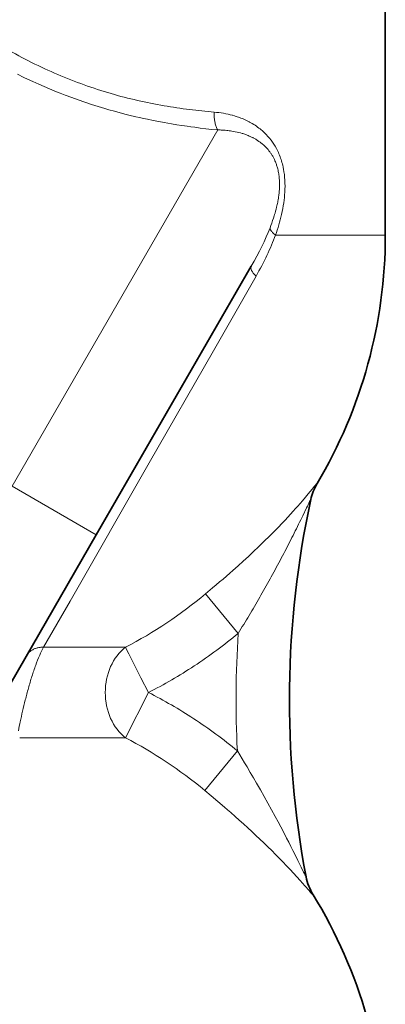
# Model space of a CAD drawing. Header units: inches. Extents: x 2941 to 3337, y 359 to 776.
# Tile 7 of 28: x 3012 to 3027, y 525 to 565. Entities that reach past the tile are written whole.
import ezdxf

# ---------------------------------------------------------------- set-up
doc = ezdxf.new("R2010")
doc.units = ezdxf.units.IN
doc.header["$MEASUREMENT"] = 0

msp = doc.modelspace()

# ---------------------------------------------------------------- linework, layer by layer
at = {"color": 7, "lineweight": 35}
for p, q in [((3027.019, 556.203), (3027.019, 576.025)), ((3021.499, 554.931), (3015.117, 543.877)), ((3009.636, 534.383), (3015.117, 543.877))]:
    msp.add_line(p, q, dxfattribs=at)
at = {"color": 7, "lineweight": 13}
for p, q in [((3020.115, 560.533), (3011.653, 545.877)), ((3027.019, 556.203), (3022.494, 556.203)), ((3011.961, 535.519), (3016.32, 535.519))]:
    msp.add_line(p, q, dxfattribs=at)
at = {"color": 7, "lineweight": 13, "ltscale": 0.5}
msp.add_line((3011.653, 545.877), (3015.117, 543.877), dxfattribs=at)
at = {"color": 7, "lineweight": 13, "ltscale": 0.000898}
msp.add_line((3024.209, 545.981), (3024.211, 545.988), dxfattribs=at)
at = {"color": 7, "lineweight": 13, "ltscale": 0.044982}
msp.add_line((3023.777, 544.983), (3023.62, 544.659), dxfattribs=at)
at = {"color": 7, "lineweight": 13, "ltscale": 0.263698}
msp.add_line((3019.615, 541.442), (3020.962, 539.818), dxfattribs=at)
at = {"color": 7, "lineweight": 13, "ltscale": 0.42193}
msp.add_line((3016.32, 539.249), (3012.945, 539.249), dxfattribs=at)
at = {"color": 7, "lineweight": 13, "ltscale": 0.001733}
msp.add_line((3016.326, 539.236), (3016.32, 539.249), dxfattribs=at)
at = {"color": 7, "lineweight": 13, "ltscale": 0.001831}
msp.add_line((3016.333, 539.223), (3016.326, 539.236), dxfattribs=at)
at = {"color": 7, "lineweight": 13, "ltscale": 0.00396}
msp.add_line((3016.347, 539.195), (3016.333, 539.223), dxfattribs=at)
at = {"color": 7, "lineweight": 13, "ltscale": 0.009079}
msp.add_line((3016.38, 539.13), (3016.347, 539.195), dxfattribs=at)
at = {"color": 7, "lineweight": 13, "ltscale": 0.02259}
msp.add_line((3016.462, 538.969), (3016.38, 539.13), dxfattribs=at)
at = {"color": 7, "lineweight": 13, "ltscale": 0.060802}
msp.add_line((3016.681, 538.535), (3016.462, 538.969), dxfattribs=at)
at = {"color": 7, "lineweight": 13, "ltscale": 0.076486}
msp.add_line((3016.957, 537.989), (3016.681, 538.535), dxfattribs=at)
at = {"color": 7, "lineweight": 13, "ltscale": 0.084739}
msp.add_line((3017.263, 537.384), (3016.957, 537.989), dxfattribs=at)
at = {"color": 7, "lineweight": 13, "ltscale": 0.26122}
msp.add_line((3017.263, 537.384), (3016.32, 535.519), dxfattribs=at)
at = {"color": 7, "lineweight": 13, "ltscale": 0.263685}
msp.add_line((3020.925, 534.98), (3019.582, 533.353), dxfattribs=at)
at = {"color": 7, "lineweight": 13, "ltscale": 0.000803}
msp.add_line((3024.045, 529.053), (3024.044, 529.059), dxfattribs=at)
at = {"color": 7, "lineweight": 13}
for points in [[(3011.875, 562.822), (3012.135, 562.695), (3012.282, 562.626), (3012.509, 562.521), (3012.745, 562.414), (3012.967, 562.317), (3013.189, 562.223), (3013.404, 562.134), (3013.622, 562.047), (3013.833, 561.965), (3014.104, 561.864), (3014.376, 561.766), (3014.648, 561.672), (3014.921, 561.582), (3015.194, 561.495), (3015.468, 561.413), (3015.629, 561.366), (3015.866, 561.299), (3016.103, 561.235), (3016.341, 561.174), (3016.459, 561.145), (3016.738, 561.078), (3016.899, 561.041), (3017.059, 561.005), (3017.219, 560.971), (3017.463, 560.921), (3017.695, 560.876), (3017.913, 560.836), (3018.066, 560.808), (3018.212, 560.783), (3018.429, 560.748), (3018.641, 560.715), (3018.858, 560.683), (3019.01, 560.662), (3019.169, 560.641), (3019.394, 560.612), (3019.631, 560.584), (3019.874, 560.557), (3020.115, 560.533)], [(3019.973, 561.266), (3019.971, 561.231), (3019.97, 561.197), (3019.97, 561.17), (3019.97, 561.145), (3019.971, 561.112), (3019.972, 561.084), (3019.974, 561.058), (3019.976, 561.036), (3019.979, 560.996), (3019.984, 560.958), (3019.987, 560.935), (3019.993, 560.895), (3019.999, 560.862), (3020.007, 560.827), (3020.012, 560.804), (3020.018, 560.781), (3020.029, 560.743), (3020.04, 560.705), (3020.053, 560.669), (3020.067, 560.633), (3020.082, 560.598), (3020.098, 560.565), (3020.115, 560.533)], [(3020.729, 561.134), (3020.803, 561.113), (3020.839, 561.102), (3020.876, 561.091), (3020.924, 561.075), (3020.972, 561.059), (3021.019, 561.042), (3021.075, 561.02), (3021.131, 560.998), (3021.187, 560.975), (3021.241, 560.95), (3021.296, 560.925), (3021.329, 560.909), (3021.362, 560.893), (3021.411, 560.867), (3021.427, 560.859)], [(3021.427, 560.859), (3021.485, 560.827), (3021.542, 560.794), (3021.598, 560.76), (3021.653, 560.725), (3021.707, 560.688), (3021.76, 560.65), (3021.813, 560.612), (3021.858, 560.577), (3021.902, 560.541), (3021.945, 560.504), (3021.987, 560.466), (3022.029, 560.427), (3022.043, 560.414)], [(3020.115, 560.533), (3020.164, 560.532), (3020.212, 560.531), (3020.261, 560.529), (3020.307, 560.527), (3020.367, 560.524), (3020.425, 560.519), (3020.486, 560.514), (3020.534, 560.509), (3020.586, 560.503), (3020.639, 560.495), (3020.693, 560.487), (3020.767, 560.475), (3020.84, 560.461), (3020.913, 560.446), (3020.985, 560.428), (3021.057, 560.41), (3021.127, 560.389), (3021.157, 560.38), (3021.227, 560.357), (3021.264, 560.344), (3021.299, 560.331), (3021.331, 560.318), (3021.375, 560.301), (3021.416, 560.283), (3021.459, 560.264), (3021.506, 560.242), (3021.557, 560.216), (3021.582, 560.204), (3021.632, 560.176), (3021.682, 560.148), (3021.705, 560.133), (3021.759, 560.099), (3021.811, 560.064), (3021.861, 560.028), (3021.907, 559.993), (3021.932, 559.973), (3021.955, 559.954), (3022, 559.915), (3022.043, 559.876), (3022.085, 559.834), (3022.119, 559.8), (3022.153, 559.763), (3022.188, 559.723), (3022.222, 559.68), (3022.241, 559.657), (3022.259, 559.633), (3022.277, 559.608), (3022.295, 559.582), (3022.313, 559.557), (3022.33, 559.53), (3022.347, 559.504), (3022.363, 559.477), (3022.38, 559.449), (3022.396, 559.421), (3022.411, 559.393), (3022.426, 559.365), (3022.439, 559.338), (3022.451, 559.313), (3022.472, 559.268), (3022.49, 559.225), (3022.508, 559.183), (3022.519, 559.152), (3022.532, 559.116), (3022.544, 559.083), (3022.555, 559.047), (3022.566, 559.013), (3022.575, 558.978), (3022.589, 558.929), (3022.601, 558.879), (3022.611, 558.829), (3022.621, 558.778), (3022.63, 558.727), (3022.638, 558.675), (3022.642, 558.641), (3022.647, 558.606), (3022.653, 558.536), (3022.659, 558.466), (3022.661, 558.407), (3022.663, 558.348), (3022.664, 558.289), (3022.663, 558.229), (3022.662, 558.188), (3022.661, 558.147), (3022.656, 558.074), (3022.654, 558.034), (3022.651, 557.996), (3022.643, 557.918), (3022.638, 557.875), (3022.632, 557.829), (3022.625, 557.781), (3022.618, 557.732), (3022.606, 557.66), (3022.597, 557.607), (3022.587, 557.557), (3022.578, 557.51), (3022.569, 557.469), (3022.556, 557.41), (3022.543, 557.355), (3022.521, 557.271), (3022.501, 557.192), (3022.477, 557.107), (3022.461, 557.054), (3022.445, 557.001), (3022.413, 556.901), (3022.379, 556.802), (3022.344, 556.703), (3022.308, 556.605), (3022.271, 556.508)], [(3022.531, 559.771), (3022.56, 559.716), (3022.587, 559.661), (3022.613, 559.605), (3022.638, 559.549), (3022.662, 559.491), (3022.684, 559.433), (3022.706, 559.374), (3022.726, 559.315), (3022.745, 559.255), (3022.762, 559.194), (3022.778, 559.135), (3022.793, 559.076), (3022.807, 559.016), (3022.816, 558.971), (3022.825, 558.926)], [(3022.271, 556.508), (3022.271, 556.5), (3022.272, 556.492), (3022.273, 556.484), (3022.275, 556.475), (3022.279, 556.458), (3022.286, 556.441), (3022.293, 556.424), (3022.301, 556.409), (3022.31, 556.394), (3022.319, 556.38), (3022.327, 556.368), (3022.335, 556.357), (3022.353, 556.335), (3022.369, 556.317), (3022.386, 556.299), (3022.403, 556.281), (3022.417, 556.268), (3022.432, 556.255), (3022.462, 556.229), (3022.494, 556.203)], [(3012.945, 539.249), (3014.034, 541.146), (3017.296, 546.834), (3019.94, 551.449), (3021.694, 554.516)], [(3024.211, 545.988), (3024.211, 545.989), (3024.211, 545.99), (3024.211, 545.99), (3024.211, 545.991), (3024.21, 545.991), (3024.208, 545.99), (3024.201, 545.984), (3024.191, 545.974), (3024.163, 545.943), (3024.145, 545.921), (3024.102, 545.871), (3024.003, 545.751), (3023.848, 545.563), (3023.728, 545.419), (3023.603, 545.273), (3023.511, 545.166), (3023.417, 545.058), (3023.322, 544.951), (3023.226, 544.843), (3023.116, 544.722), (3023.005, 544.6), (3022.892, 544.479), (3022.777, 544.358), (3022.6, 544.173), (3022.419, 543.988), (3022.236, 543.804), (3022.05, 543.62), (3021.924, 543.498), (3021.797, 543.376), (3021.591, 543.181), (3021.382, 542.986), (3021.171, 542.793), (3020.958, 542.601), (3020.743, 542.409), (3020.609, 542.291), (3020.473, 542.173), (3020.335, 542.052), (3020.195, 541.932), (3020.051, 541.809), (3019.906, 541.686), (3019.615, 541.442)], [(3023.952, 545.329), (3023.952, 545.331), (3023.952, 545.331), (3023.952, 545.332), (3023.952, 545.332), (3023.951, 545.332), (3023.951, 545.332), (3023.95, 545.331), (3023.948, 545.328), (3023.941, 545.315)], [(3012.945, 539.249), (3012.904, 539.249), (3012.884, 539.248), (3012.864, 539.247), (3012.835, 539.245), (3012.805, 539.242), (3012.776, 539.238), (3012.746, 539.234), (3012.713, 539.227), (3012.681, 539.219), (3012.649, 539.21), (3012.617, 539.2), (3012.587, 539.188), (3012.556, 539.176), (3012.527, 539.162), (3012.498, 539.146), (3012.469, 539.13), (3012.442, 539.112), (3012.416, 539.093), (3012.39, 539.073), (3012.366, 539.052), (3012.343, 539.03), (3012.321, 539.007), (3012.31, 538.995), (3012.3, 538.982), (3012.286, 538.963), (3012.272, 538.944), (3012.258, 538.924), (3012.246, 538.904)], [(3023.757, 529.796), (3023.757, 529.794), (3023.757, 529.794), (3023.757, 529.794), (3023.757, 529.794), (3023.757, 529.793), (3023.756, 529.794), (3023.756, 529.794), (3023.754, 529.796), (3023.752, 529.799), (3023.746, 529.809), (3023.733, 529.833), (3023.723, 529.853), (3023.698, 529.902), (3023.654, 529.99), (3023.553, 530.196), (3023.418, 530.469), (3023.318, 530.673), (3023.214, 530.88), (3023.128, 531.05), (3023.042, 531.22), (3022.954, 531.391), (3022.865, 531.563), (3022.714, 531.852), (3022.6, 532.067), (3022.482, 532.286), (3022.334, 532.559), (3022.183, 532.832), (3022.031, 533.105), (3021.876, 533.377), (3021.72, 533.648), (3021.589, 533.873), (3021.457, 534.098), (3021.325, 534.321), (3021.225, 534.487), (3021.125, 534.652), (3021.025, 534.817), (3020.925, 534.98)], [(3019.582, 533.353), (3019.852, 533.127), (3020.122, 532.9), (3020.39, 532.67), (3020.523, 532.555), (3020.656, 532.44), (3020.832, 532.285), (3021.006, 532.13), (3021.18, 531.974), (3021.352, 531.819), (3021.521, 531.663), (3021.69, 531.506), (3021.856, 531.349), (3022.02, 531.193), (3022.182, 531.036), (3022.341, 530.88), (3022.498, 530.722), (3022.653, 530.566), (3022.804, 530.41), (3022.952, 530.255), (3023.098, 530.1), (3023.24, 529.947), (3023.377, 529.797), (3023.511, 529.647), (3023.608, 529.537), (3023.703, 529.43), (3023.878, 529.23), (3023.94, 529.158), (3023.969, 529.126), (3024.006, 529.086), (3024.02, 529.071), (3024.032, 529.059), (3024.04, 529.053), (3024.043, 529.051), (3024.045, 529.05), (3024.045, 529.051), (3024.045, 529.051), (3024.045, 529.051), (3024.045, 529.053)]]:
    msp.add_lwpolyline(points, dxfattribs=at)
for centre, radius, start, end in [((3021.079, 580.452), 19.185, 246.8208, 253.8004), ((3021.322, 581.394), 20.158, 253.8851, 260.2406), ((3021.745, 583.776), 22.577, 260.208, 262.9094), ((3022.096, 586.637), 25.46, 262.9193, 265.216), ((3019.638, 557.095), 4.184, 74.891, 85.4151), ((3020.255, 558.55), 2.583, 28.1932, 46.1906), ((3015.126, 558.832), 7.823, 340.3648, 346.8761), ((3026.096, 544.865), 2.194, 149.2315, 167.8103), ((3050.579, 532.113), 29.732, 153.7974, 154.3498), ((3025.923, 544.254), 2.249, 151.8397, 153.9737), ((2961.96, 574.625), 68.556, 333.7541, 334.08104), ((2970.993, 570.176), 58.487, 333.35064, 333.75008), ((2974.368, 568.483), 54.711, 332.912, 333.3498), ((2975.963, 567.667), 52.919, 332.4521, 332.9114), ((2976.743, 567.261), 52.041, 331.98, 332.4516), ((2977.001, 567.124), 51.748, 331.0232, 331.9795), ((2976.13, 567.609), 52.745, 330.0793, 331.0213), ((2973.638, 569.046), 55.621, 329.185, 330.0766), ((2968.452, 572.143), 61.662, 328.38373, 329.18215), ((3008.012, 555.422), 20.278, 303.3139, 309.6906), ((3062.09, 537.083), 41.219, 176.1957, 182.9243), ((3019.75, 535.904), 7.589, 156.5986, 159.9385), ((3016.866, 537.165), 4.441, 152.0116, 156.7451), ((3022.779, 534.784), 10.817, 159.8686, 162.4488), ((3008.526, 554.633), 19.336, 296.8626, 303.3236), ((3026.17, 533.7), 14.378, 162.406, 164.4153), ((3029.67, 532.707), 18.016, 164.3635, 165.9546), ((3008.548, 520.173), 19.292, 56.7382, 63.1439), ((3034.95, 531.368), 23.464, 165.9109, 167.0807), ((3039.609, 530.304), 28.243, 167.0908, 167.9857), ((3035.497, 531.172), 24.04, 167.97, 168.8894), ((3008.042, 519.386), 20.228, 50.4384, 56.7611), ((3025.914, 530.206), 2.195, 190.7534, 211.6791)]:
    msp.add_arc(centre, radius, start, end, dxfattribs=at)
at = {"color": 7, "lineweight": 35}
for centre, radius, start, end in [((3007.019, 556.203), 20, 329.2627, 0), ((3026.1, 544.856), 2.2, 149.2619, 167.8185), ((3062.126, 537.083), 39.055, 167.8109, 190.7527), ((3025.917, 530.214), 2.2, 190.7796, 211.6512), ((3007.019, 518.564), 20, 0, 31.6512)]:
    msp.add_arc(centre, radius, start, end, dxfattribs=at)
at = {"color": 7, "lineweight": 13}
for centre, major_axis, ratio, start_param, end_param in [((3013.916, 576.15), (11.573, -12.5), 0.661576, 5.154318, 5.305502), ((3011.605, 552.308), (10.742, 7.757), 0.444872, 5.936179, 6.077527), ((3015.722, 553.942), (6.502, 6.189), 0.486458, 5.649302, 5.804252), ((2979.109, 537.415), (43.277, 22.713), 0.240837, 5.919293, 6.012102), ((3006.612, 551.041), (15.845, 9.333), 0.424849, 5.64392, 5.802361), ((3022.363, 554.432), (0.863, -0.499), 0.336747, 3.141739, 4.040093), ((3013.736, 548.974), (9.935, 8.9), 0.715516, 4.36315, 4.663881), ((3017.263, 537.384), (0, 2.2), 0.807937, 0.559131, 2.58246), ((3013.756, 525.836), (9.923, -8.863), 0.71393, 1.620611, 1.918821)]:
    msp.add_ellipse(centre, major_axis=major_axis, ratio=ratio, start_param=start_param, end_param=end_param, dxfattribs=at)

doc.saveas('drawing.dxf')
